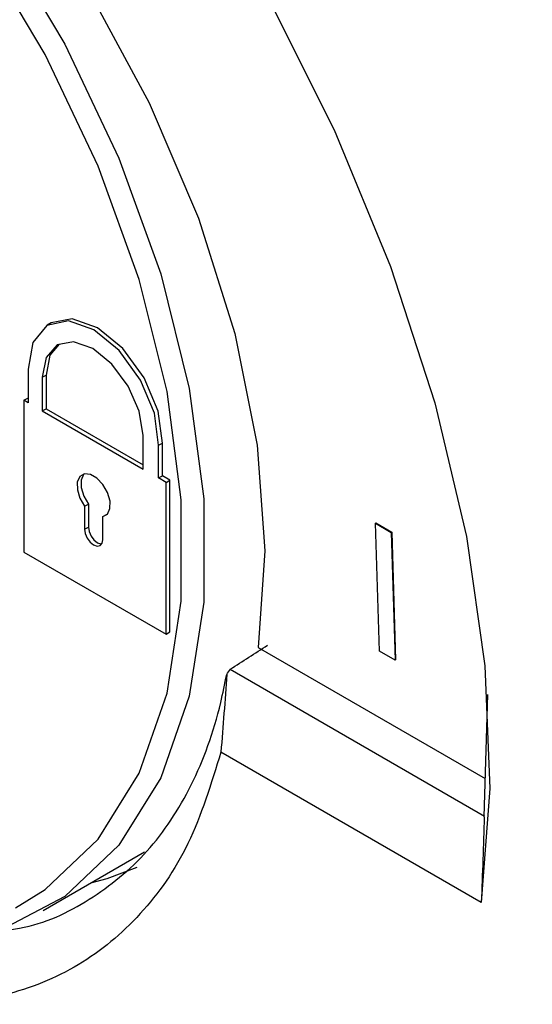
# Model space of a CAD drawing. Header units: millimetres. Extents: x 82 to 1337, y -230 to 1154.
# Tile 196 of 217: x 996.86 to 1006.5, y 808.19 to 826.73. Entities that reach past the tile are written whole.
import ezdxf

# ---------------------------------------------------------------- set-up
doc = ezdxf.new("R2010")
doc.units = ezdxf.units.MM

msp = doc.modelspace()

# ---------------------------------------------------------------- linework, layer by layer
at = {"color": 7, "linetype": 'Continuous', "lineweight": 25}
for p, q in [((997.446, 821.019), (997.376, 820.978)), ((997.017, 820.147), (997.017, 819.516)), ((997.281, 819.995), (997.352, 820.035)), ((997.352, 820.035), (997.352, 819.404)), ((997.281, 819.995), (997.281, 819.364)), ((996.936, 819.563), (997.007, 819.604)), ((997.017, 819.516), (996.936, 819.563)), ((996.936, 819.563), (996.936, 816.706)), ((997.017, 819.598), (997.007, 819.604)), ((997.281, 819.364), (997.352, 819.404)), ((997.281, 819.364), (999.18, 818.267)), ((997.352, 819.404), (999.18, 818.349)), ((999.18, 818.267), (999.18, 818.899)), ((999.47, 818.715), (999.541, 818.756)), ((999.541, 818.141), (999.541, 818.756)), ((999.47, 818.1), (999.47, 818.715)), ((999.47, 818.1), (999.541, 818.141)), ((999.611, 818.018), (999.47, 818.1)), ((999.682, 818.059), (999.541, 818.141)), ((999.611, 818.018), (999.682, 818.059)), ((999.611, 815.161), (999.611, 818.018)), ((999.682, 815.202), (999.682, 818.059)), ((998.078, 817.569), (998.148, 817.61)), ((998.078, 817.569), (998.078, 817.135)), ((998.148, 817.61), (998.148, 817.176)), ((998.418, 817.373), (998.488, 817.414)), ((998.418, 816.939), (998.418, 817.373)), ((998.488, 817.414), (998.502, 817.417)), ((1003.549, 817.249), (1003.556, 817.253)), ((1003.549, 817.249), (1003.848, 817.076)), ((1003.623, 814.843), (1003.549, 817.249)), ((1003.556, 817.253), (1003.855, 817.08)), ((998.078, 817.135), (998.148, 817.176)), ((1003.848, 817.076), (1003.855, 817.08)), ((1003.848, 817.076), (1003.922, 814.671)), ((1003.855, 817.08), (1003.929, 814.675)), ((996.936, 816.706), (999.611, 815.161)), ((999.611, 815.161), (999.682, 815.202)), ((1001.342, 814.908), (1005.616, 812.441)), ((1003.922, 814.671), (1003.623, 814.843)), ((1003.922, 814.671), (1003.929, 814.675)), ((1000.818, 814.499), (1005.604, 811.736)), ((1005.596, 811.723), (1005.661, 814.027)), ((1005.54, 810.113), (1000.641, 812.941)), ((997.296, 809.961), (999.205, 811.063))]:
    msp.add_line(p, q, dxfattribs=at)
at = {"color": 7, "linetype": 'Continuous', "lineweight": 25, "flags": 128}
for points in [[(984.84, 842.474), (986.806, 841.798), (988.817, 840.815), (990.841, 839.541), (992.846, 837.995), (994.8, 836.204), (996.671, 834.194), (998.432, 831.998), (1000.053, 829.65), (1001.508, 827.189), (1002.775, 824.652), (1003.833, 822.081), (1004.667, 819.516), (1005.261, 816.997), (1005.608, 814.565), (1005.701, 812.258), (1005.54, 810.113)], [(986.99, 836.573), (988.629, 836.111), (990.326, 835.314), (992.037, 834.201), (993.718, 832.802), (995.324, 831.153), (996.813, 829.297), (998.148, 827.283), (999.293, 825.162), (1000.219, 822.989), (1000.901, 820.822), (1001.322, 818.717), (1001.47, 816.729), (1001.342, 814.908)], [(993.562, 831.921), (995.09, 830.213), (996.483, 828.311), (997.704, 826.262), (998.722, 824.121), (999.509, 821.944), (1000.046, 819.787), (1000.318, 817.708), (1000.318, 815.76), (1000.046, 813.995), (999.509, 812.458), (998.721, 811.19), (997.704, 810.224), (996.483, 809.585), (995.09, 809.291), (993.562, 809.347)], [(996.777, 810.012), (997.333, 810.356), (998.33, 811.302), (999.102, 812.545), (999.628, 814.05), (999.894, 815.78), (999.894, 817.688), (999.628, 819.725), (999.102, 821.838), (998.33, 823.97), (997.333, 826.068), (996.137, 828.075), (994.773, 829.939), (993.276, 831.611)], [(999.47, 818.715), (999.39, 819.317), (999.129, 819.944), (998.728, 820.497), (998.25, 820.888), (997.772, 821.055), (997.367, 820.973), (997.102, 820.653), (997.017, 820.147)], [(999.541, 818.756), (999.461, 819.358), (999.2, 819.985), (998.799, 820.538), (998.321, 820.929), (997.842, 821.096), (997.446, 821.019)], [(999.18, 818.899), (999.106, 819.359), (998.899, 819.831), (998.592, 820.243), (998.23, 820.535), (997.869, 820.661), (997.562, 820.603), (997.355, 820.369), (997.281, 819.995)], [(997.596, 820.62), (997.426, 820.41), (997.352, 820.035)], [(998.418, 817.373), (998.506, 817.421), (998.554, 817.524), (998.556, 817.665), (998.509, 817.824), (998.423, 817.975), (998.309, 818.095), (998.186, 818.166), (998.073, 818.177), (997.986, 818.126), (997.94, 818.021), (997.941, 817.878), (997.989, 817.719), (998.078, 817.569)], [(998.064, 818.175), (998.057, 818.167), (998.01, 818.062), (998.012, 817.919), (998.06, 817.76), (998.148, 817.61)], [(998.078, 817.135), (998.091, 817.052), (998.127, 816.967), (998.183, 816.893), (998.248, 816.84), (998.313, 816.818), (998.368, 816.829), (998.405, 816.871), (998.418, 816.939)], [(998.148, 817.176), (998.161, 817.093), (998.198, 817.008), (998.253, 816.934), (998.318, 816.881), (998.383, 816.859), (998.398, 816.858)], [(999.061, 810.766), (998.496, 810.558), (998.186, 810.475)]]:
    msp.add_lwpolyline(points, dxfattribs=at)
at = {"color": 7, "linetype": 'Continuous', "lineweight": 25}
for centre, major_axis, ratio, start_param, end_param in [((961.875, 802.301), (212.618, 135.325), 0.042662, 4.869374, 4.87273), ((992.258, 823.93), (9.236, 17.926), 0.606638, 4.483293, 4.489225)]:
    msp.add_ellipse(centre, major_axis=major_axis, ratio=ratio, start_param=start_param, end_param=end_param, dxfattribs=at)
for points, knots in [([(1101.326, 820.692), (1096.955, 823.167), (1083.002, 831.07), (1059.556, 844.454), (1021.158, 866.548), (992.537, 883.33), (973.337, 894.588)], [0, 0, 0, 0, 0.101493, 0.324005, 0.546518, 1, 1, 1, 1]), ([(972.97, 893.369), (977.672, 890.582), (991.776, 882.22), (1015.379, 868.381), (1053.363, 846.352), (1082.136, 830.099), (1101.341, 819.251)], [0, 0, 0, 0, 0.1109256, 0.3327772, 0.5546289, 1, 1, 1, 1]), ([(996.227, 809.557), (996.439, 809.573), (997.158, 809.627), (998.194, 810.126), (999.297, 811.016), (1000.127, 812.278), (1000.564, 813.467), (1000.715, 814.224), (1000.751, 814.402)], [0, 0, 0, 0, 0.0884739, 0.3000171, 0.5115611, 0.723244, 0.9349274, 1, 1, 1, 1]), ([(1000.751, 814.402), (1000.735, 814.159), (1000.718, 813.916), (1000.7, 813.672), (1000.681, 813.429), (1000.662, 813.185), (1000.641, 812.941)], [0, 0, 0, 0, 0.000754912, 0.000754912, 0.000754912, 0.001509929, 0.001509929, 0.001509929, 0.001509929]), ([(1000.641, 812.941), (1000.458, 812.343), (1000.098, 811.171), (999.164, 809.844), (998.001, 808.873), (996.589, 808.3), (994.983, 808.141), (993.479, 808.306), (992.498, 808.675), (992.139, 808.811)], [0, 0, 0, 0, 0.157834, 0.308842, 0.459849, 0.610849, 0.761849, 0.912784, 1, 1, 1, 1])]:
    msp.add_open_spline(points, degree=3, knots=knots, dxfattribs=at)
msp.add_open_spline([(1005.596, 811.723), (1005.581, 811.187), (1005.563, 810.65), (1005.54, 810.113)], degree=3, dxfattribs=at)

doc.saveas('drawing.dxf')
